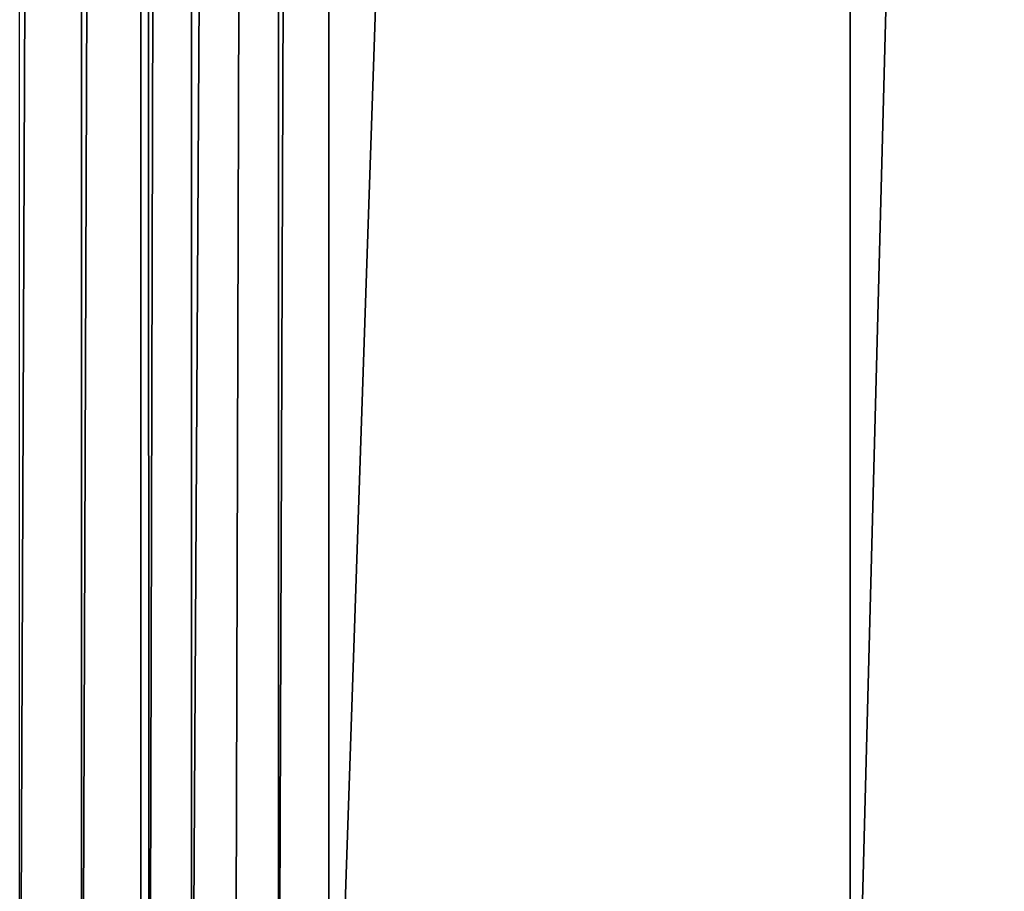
# Model space of a CAD drawing. Extents: x 0 to 895, y 0 to 479.
# Tile 18 of 30: x 445 to 458, y 50 to 62. Entities that reach past the tile are written whole.
import ezdxf

# ---------------------------------------------------------------- set-up
doc = ezdxf.new("R2010")
doc.units = 0

msp = doc.modelspace()

# ---------------------------------------------------------------- linework, layer by layer
for points in [[(788.799988, 448.7229), (788.799988, 25.122911), (106.199982, 448.7229)], [(106.199982, 448.7229), (788.799988, 25.122911), (106.199982, 25.122911)], [(788.099976, 448.022888, 395.237183), (788.099976, 25.822908, 131.417313), (106.899979, 448.022888, 395.237183)], [(106.899979, 448.022888, 395.237183), (788.099976, 25.822908, 131.417313), (106.899979, 25.822908, 131.417313)], [(788.099976, 25.822908, 0.7), (788.099976, 448.022888, 0.7), (106.899979, 25.822908, 0.7)], [(106.899979, 25.822908, 0.7), (788.099976, 448.022888, 0.7), (106.899979, 448.022888, 0.7)], [(445.381561, 43.612331, 149.254715), (445.381561, 255.127777, 281.424225), (444.518555, 43.612331, 149.254715)], [(444.518555, 43.612331, 149.254715), (445.381561, 255.127777, 281.424225), (444.518555, 255.127777, 281.424225)], [(446.200256, 43.612331, 149.254715), (446.200256, 255.127777, 281.424225), (445.381561, 43.612331, 149.254715)], [(445.381561, 43.612331, 149.254715), (446.200256, 255.127777, 281.424225), (445.381561, 255.127777, 281.424225)], [(446.200256, 255.127777, 281.424225), (446.31369, 43.558033, 149.220795), (446.899811, 255.127777, 281.424225)], [(446.200256, 43.612331, 149.254715), (446.31369, 43.558033, 149.220795), (446.200256, 255.127777, 281.424225)], [(446.899811, 255.127777, 281.424225), (446.31369, 43.558033, 149.220795), (446.898224, 43.686928, 149.301315)], [(446.899811, 255.127777, 281.424225), (446.898224, 43.686928, 149.301315), (448.100189, 255.127777, 281.424225)], [(447.500031, 43.730289, 149.32843), (448.100189, 255.127777, 281.424225), (446.898224, 43.686928, 149.301315)], [(448.101837, 43.686928, 149.301315), (448.100189, 255.127777, 281.424225), (447.500031, 43.730289, 149.32843)], [(448.101837, 43.686928, 149.301315), (448.799713, 255.127777, 281.424225), (448.100189, 255.127777, 281.424225)], [(448.799713, 43.612331, 149.254715), (448.799713, 255.127777, 281.424225), (448.101837, 43.686928, 149.301315)], [(455.999817, 43.612331, 149.254715), (455.999817, 255.127777, 281.424225), (448.799713, 43.612331, 149.254715)], [(448.799713, 43.612331, 149.254715), (455.999817, 255.127777, 281.424225), (448.799713, 255.127777, 281.424225)], [(461.522308, 43.612331, 149.254715), (461.522308, 255.127777, 281.424225), (455.999817, 43.612331, 149.254715)], [(455.999817, 43.612331, 149.254715), (461.522308, 255.127777, 281.424225), (455.999817, 255.127777, 281.424225)]]:
    msp.add_3dface(points)

doc.saveas('drawing.dxf')
